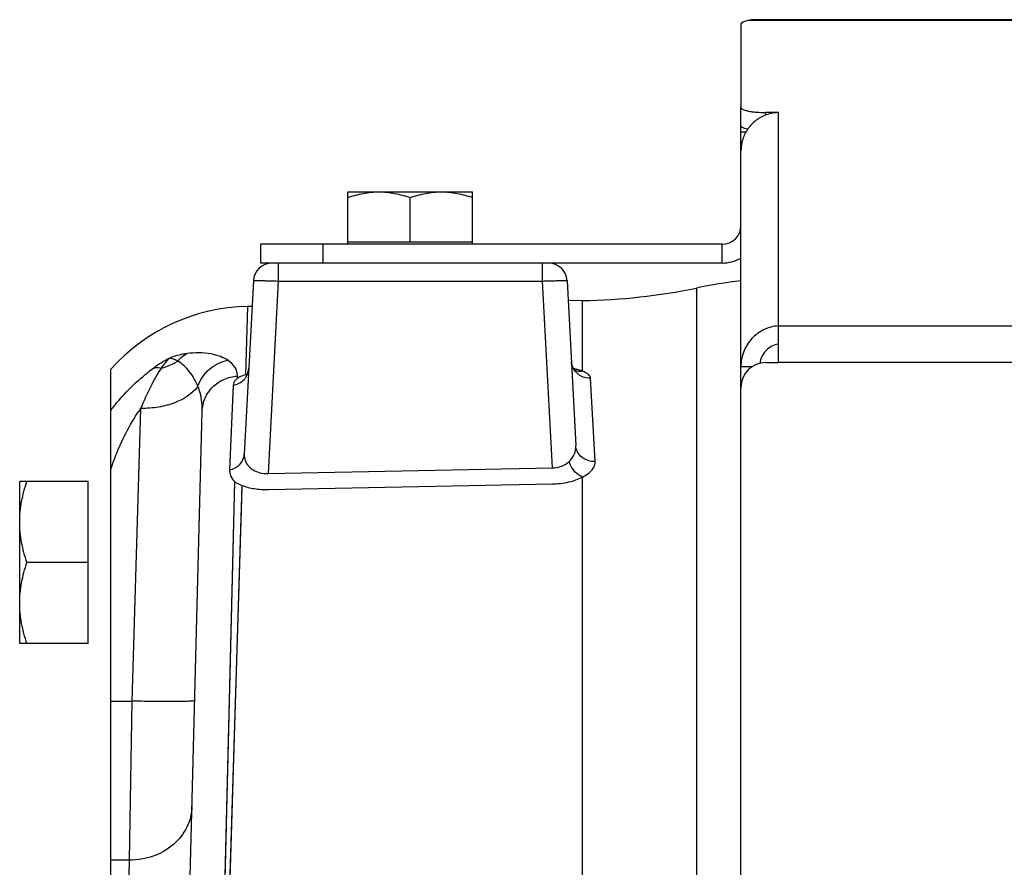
# Model space of a CAD drawing. Extents: x -1709 to 1181, y 8 to 1580.
# Tile 25 of 71: x -1016 to -937, y 902 to 970. Entities that reach past the tile are written whole.
import ezdxf

# ---------------------------------------------------------------- set-up
doc = ezdxf.new("R2010")
doc.units = 0
doc.header["$LTSCALE"] = 65.395
doc.layers.get('0').update_dxf_attribs({"linetype": 'CONTINUOUS'})
doc.layers.add('3_ALL_AXES', color=7, linetype='CONTINUOUS')

msp = doc.modelspace()

# ---------------------------------------------------------------- linework, layer by layer
at = {"color": 3, "linetype": 'CONTINUOUS'}
for p, q in [((-958.281, 969.301), (-958.281, 962.636)), ((-935.281, 969.66), (-956.281, 969.66)), ((-955.281, 962.22), (-956.281, 962.22)), ((-958.281, 848.91), (-958.281, 961.169)), ((-959.781, 951.66), (-996.781, 951.66)), ((-955.281, 942.177), (-955.281, 945.126)), ((-956.281, 942.177), (-955.281, 942.177))]:
    msp.add_line(p, q, dxfattribs=at)
at = {"color": 9, "linetype": 'CONTINUOUS'}
for p, q in [((-935.281, 969.594), (-957.732, 969.594)), ((-956.281, 962.022), (-956.281, 962.22)), ((-955.281, 945.126), (-955.281, 962.22)), ((-991.781, 951.66), (-991.781, 950.16)), ((-959.781, 950.16), (-959.781, 951.66)), ((-995.358, 950.16), (-995.358, 948.712)), ((-974.204, 950.16), (-974.204, 948.712)), ((-995.358, 948.712), (-996.166, 933.286)), ((-995.358, 948.712), (-974.204, 948.712)), ((-974.204, 948.712), (-973.42, 933.739)), ((-961.849, 948.15), (-961.849, 770.725)), ((-970.971, 941.484), (-970.971, 947.149)), ((-997.825, 946.68), (-997.996, 941.189)), ((-831.281, 945.111), (-955.281, 945.111)), ((-831.281, 942.177), (-955.281, 942.177)), ((-998.636, 940.92), (-998.632, 941.092)), ((-969.96, 934.249), (-970.324, 940.923)), ((-998.972, 940.363), (-999.27, 933.583)), ((-1007.058, 915.053), (-1006.367, 938.508)), ((-970.971, 806.414), (-970.971, 933.007)), ((-1000.848, 849.51), (-998.837, 932.632)), ((-998.271, 932.333), (-1000.847, 849.51)), ((-1008.781, 915.053), (-1007.058, 915.053)), ((-1007.28, 902.302), (-1007.058, 915.053)), ((-1007.28, 902.302), (-1008.781, 902.302)), ((-1008.466, 859.139), (-1007.28, 902.302))]:
    msp.add_line(p, q, dxfattribs=at)
at = {"color": 7, "linetype": 'CONTINUOUS'}
for p, q in [((-958.281, 961.169), (-958.281, 962.636)), ((-958.281, 960.687), (-957.865, 960.687)), ((-996.781, 951.66), (-996.781, 950.16)), ((-989.781, 951.66), (-989.781, 951.86)), ((-989.781, 951.86), (-979.781, 951.86)), ((-979.781, 951.66), (-979.781, 951.86)), ((-995.358, 950.16), (-996.781, 950.16)), ((-959.781, 950.16), (-995.317, 950.16)), ((-958.281, 941.858), (-957.362, 941.858))]:
    msp.add_line(p, q, dxfattribs=at)
at = {"color": 6, "linetype": 'CONTINUOUS'}
for p, q in [((-995.358, 950.16), (-995.317, 950.16)), ((-997.356, 948.738), (-998.084, 934.832)), ((-972.207, 948.738), (-971.514, 935.527)), ((-970.971, 947.149), (-972.122, 947.129)), ((-997.463, 946.687), (-997.825, 946.68)), ((-1008.781, 876.16), (-1008.781, 941.64)), ((-971.481, 941.494), (-971.48, 941.494)), ((-1003.797, 848.743), (-1001.452, 938.299)), ((-1016.081, 919.66), (-1016.081, 932.66)), ((-1010.581, 932.66), (-1016.081, 932.66)), ((-1010.581, 926.16), (-1015.501, 926.16)), ((-1010.581, 919.66), (-1016.081, 919.66))]:
    msp.add_line(p, q, dxfattribs=at)
at = {"color": 2, "linetype": 'CONTINUOUS'}
for p, q in [((-996.166, 933.286), (-973.42, 933.739)), ((-1010.581, 919.66), (-1010.581, 932.66)), ((-996.14, 932.001), (-973.394, 932.454))]:
    msp.add_line(p, q, dxfattribs=at)
at = {"color": 6, "linetype": 'CONTINUOUS'}
for points in [[(-971.685, 941.711), (-971.729, 941.783), (-971.77, 941.865), (-971.807, 941.958), (-971.836, 942.058), (-971.857, 942.165), (-971.868, 942.275)], [(-971.48, 941.494), (-971.483, 941.496), (-971.492, 941.502), (-971.51, 941.515), (-971.534, 941.535), (-971.564, 941.563), (-971.601, 941.601), (-971.642, 941.65), (-971.685, 941.711)]]:
    msp.add_lwpolyline(points, dxfattribs=at)
at = {"color": 9, "linetype": 'CONTINUOUS'}
for points in [[(-1000.848, 849.51), (-1000.764, 853.071), (-1000.681, 856.599), (-1000.596, 860.091), (-998.837, 932.632)], [(-998.271, 932.333), (-998.332, 930.36), (-1000.467, 861.61)]]:
    msp.add_lwpolyline(points, dxfattribs=at)
at = {"color": 3, "linetype": 'CONTINUOUS'}
for centre, radius, start, end in [((-955.19, 959.112), 3.109, 91.68175, 109.38861), ((-959.781, 953.16), 1.5, 270, 360), ((-956.281, 940.177), 2, 90, 180)]:
    msp.add_arc(centre, radius, start, end, dxfattribs=at)
at = {"color": 6, "linetype": 'CONTINUOUS'}
for centre, radius, start, end in [((-995.858, 948.66), 1.5, 90.00001, 177), ((-973.705, 948.66), 1.5, 3, 90), ((-951.854, 899.16), 50, 97.38586, 101.5308), ((-971.844, 997.141), 50, 271, 281.5308), ((-997.563, 931.682), 15, 91, 138.40532)]:
    msp.add_arc(centre, radius, start, end, dxfattribs=at)
at = {"color": 7, "linetype": 'CONTINUOUS'}
msp.add_arc((-959.781, 953.16), 3, 270, 300, dxfattribs=at)
at = {"color": 9, "linetype": 'CONTINUOUS'}
for centre, radius, start, end in [((-998.272, 931.998), 12.04, 118.85283, 125.87285), ((-972.867, 935.95), 5.859, 76.95807, 78.16376), ((-972.708, 936.635), 5.156, 75.16055, 76.97057), ((-998.46, 937.984), 3.113, 93.16412, 93.54154)]:
    msp.add_arc(centre, radius, start, end, dxfattribs=at)
at = {"color": 2, "linetype": 'CONTINUOUS'}
for centre, radius, start, end in [((-997.615, 939.207), 1.994, 119.02422, 120.80844), ((-996.423, 935.325), 6.07, 103.4557, 105.01249)]:
    msp.add_arc(centre, radius, start, end, dxfattribs=at)
at = {"color": 3, "linetype": 'CONTINUOUS'}
msp.add_ellipse((-956.281, 969.301), major_axis=(2, 0), ratio=0.212557, start_param=2.382681, end_param=3.141593, dxfattribs=at)
for points, knots in [([(-956.281, 969.66), (-956.545, 969.66), (-956.927, 969.662), (-957.412, 969.644), (-957.632, 969.617), (-957.732, 969.594)], [0, 0, 0, 0, 0.543807, 0.787648, 1, 1, 1, 1]), ([(-958.281, 962.636), (-958.281, 962.606), (-958.237, 962.534), (-958.113, 962.464), (-957.927, 962.395), (-957.679, 962.335), (-957.379, 962.285), (-956.908, 962.234), (-956.537, 962.22), (-956.281, 962.22)], [0, 0, 0, 0, 0.042664, 0.108242, 0.202495, 0.324445, 0.470572, 0.635924, 1, 1, 1, 1]), ([(-956.222, 962.045), (-956.519, 961.941), (-957.083, 961.639), (-957.752, 960.954), (-958.182, 960.099), (-958.281, 959.467), (-958.281, 959.153)], [0, 0, 0, 0, 0.250122, 0.500392, 0.750349, 1, 1, 1, 1]), ([(-955.281, 945.126), (-955.676, 945.098), (-956.47, 944.884), (-957.461, 944.149), (-958.126, 943.092), (-958.281, 942.267), (-958.281, 941.858)], [0, 0, 0, 0, 0.245061, 0.494661, 0.746805, 1, 1, 1, 1])]:
    msp.add_open_spline(points, degree=3, knots=knots, dxfattribs=at)
at = {"color": 7, "linetype": 'CONTINUOUS'}
for points, knots in [([(-957.742, 960.885), (-957.819, 960.902), (-957.956, 960.937), (-958.127, 961.004), (-958.241, 961.072), (-958.281, 961.14), (-958.281, 961.169)], [0, 0, 0, 0, 0.374176, 0.663314, 0.8657, 1, 1, 1, 1]), ([(-955.281, 943.659), (-955.461, 943.633), (-955.822, 943.516), (-956.283, 943.173), (-956.621, 942.691), (-956.737, 942.31), (-956.763, 942.116)], [0, 0, 0, 0, 0.239131, 0.487299, 0.741823, 1, 1, 1, 1])]:
    msp.add_open_spline(points, degree=3, knots=knots, dxfattribs=at)
at = {"color": 9, "linetype": 'CONTINUOUS'}
for points, knots in [([(-997.356, 948.738), (-997.356, 948.742), (-997.337, 948.744), (-997.313, 948.748), (-997.262, 948.75), (-997.197, 948.752), (-997.113, 948.754), (-996.969, 948.754), (-996.752, 948.752), (-996.453, 948.747), (-996.112, 948.738), (-995.742, 948.726), (-995.488, 948.717), (-995.358, 948.712)], [0, 0, 0, 0, 0.005475, 0.020096, 0.04405, 0.077161, 0.119123, 0.169547, 0.293777, 0.445107, 0.61775, 0.805097, 1, 1, 1, 1]), ([(-974.204, 948.712), (-974.075, 948.717), (-973.82, 948.726), (-973.45, 948.738), (-973.11, 948.747), (-972.811, 948.752), (-972.593, 948.754), (-972.449, 948.754), (-972.365, 948.752), (-972.3, 948.75), (-972.25, 948.748), (-972.226, 948.744), (-972.207, 948.742), (-972.207, 948.738)], [0, 0, 0, 0, 0.194864, 0.382194, 0.554841, 0.706179, 0.830417, 0.880847, 0.922816, 0.955933, 0.979896, 0.994522, 1, 1, 1, 1]), ([(-999.402, 942.363), (-999.588, 942.484), (-1000.025, 942.695), (-1001.122, 942.99), (-1002.053, 942.987), (-1002.697, 942.898)], [0, 0, 0, 0, 0.19609, 0.425303, 1, 1, 1, 1]), ([(-1004.715, 941.743), (-1004.604, 941.892), (-1004.399, 942.163), (-1004.187, 942.431), (-1004.082, 942.543)], [0, 0, 0, 0, 0.547889, 1, 1, 1, 1]), ([(-1004.715, 941.743), (-1004.599, 941.775), (-1004.143, 941.918), (-1003.706, 942.123), (-1003.401, 942.307)], [0, 0, 0, 0, 0.252891, 1, 1, 1, 1]), ([(-1002.697, 942.898), (-1002.804, 942.883), (-1003.275, 942.804), (-1003.736, 942.673), (-1004.082, 942.543)], [0, 0, 0, 0, 0.226046, 1, 1, 1, 1]), ([(-1003.401, 942.307), (-1003.517, 942.363), (-1003.739, 942.457), (-1003.971, 942.525), (-1004.082, 942.543)], [0, 0, 0, 0, 0.534964, 1, 1, 1, 1]), ([(-1003.401, 942.307), (-1003.351, 942.369), (-1003.147, 942.599), (-1002.899, 942.791), (-1002.697, 942.898)], [0, 0, 0, 0, 0.258248, 1, 1, 1, 1]), ([(-1001.8, 940.277), (-1001.966, 940.695), (-1002.297, 941.287), (-1002.885, 941.937), (-1003.223, 942.201), (-1003.401, 942.307)], [0, 0, 0, 0, 0.514127, 0.762478, 1, 1, 1, 1]), ([(-1001.8, 940.277), (-1001.624, 940.8), (-1000.983, 941.762), (-999.94, 942.268), (-999.402, 942.363)], [0, 0, 0, 0, 0.502548, 1, 1, 1, 1]), ([(-998.632, 941.092), (-998.629, 941.211), (-998.658, 941.453), (-998.865, 941.931), (-999.171, 942.213), (-999.402, 942.363)], [0, 0, 0, 0, 0.230548, 0.465047, 1, 1, 1, 1]), ([(-1008.781, 938.353), (-1008.537, 938.675), (-1007.513, 939.929), (-1006.311, 941.041), (-1005.327, 941.754)], [0, 0, 0, 0, 0.249461, 1, 1, 1, 1]), ([(-1006.367, 938.508), (-1006.127, 939.097), (-1005.627, 940.203), (-1005.033, 941.262), (-1004.715, 941.743)], [0, 0, 0, 0, 0.524896, 1, 1, 1, 1]), ([(-1005.327, 941.754), (-1005.282, 941.766), (-1005.079, 941.803), (-1004.869, 941.78), (-1004.715, 941.743)], [0, 0, 0, 0, 0.228622, 1, 1, 1, 1]), ([(-970.324, 940.923), (-970.587, 940.914), (-971.12, 941.03), (-971.525, 941.4), (-971.661, 941.618)], [0, 0, 0, 0, 0.505232, 1, 1, 1, 1]), ([(-970.971, 941.484), (-971.016, 941.474), (-971.194, 941.448), (-971.379, 941.468), (-971.505, 941.51)], [0, 0, 0, 0, 0.25755, 1, 1, 1, 1]), ([(-970.971, 941.484), (-971.003, 941.496), (-971.139, 941.548), (-971.279, 941.59), (-971.387, 941.619)], [0, 0, 0, 0, 0.232807, 1, 1, 1, 1]), ([(-970.324, 940.923), (-970.327, 940.977), (-970.368, 941.094), (-970.506, 941.242), (-970.713, 941.375), (-970.878, 941.448), (-970.971, 941.484)], [0, 0, 0, 0, 0.180398, 0.396243, 0.667355, 1, 1, 1, 1]), ([(-1001.452, 938.299), (-1001.443, 938.652), (-1001.284, 939.365), (-1000.661, 940.268), (-999.745, 940.893), (-999.019, 941.068), (-998.653, 941.091)], [0, 0, 0, 0, 0.245412, 0.493421, 0.745214, 1, 1, 1, 1]), ([(-1001.8, 940.277), (-1002.243, 939.666), (-1003.342, 938.989), (-1004.962, 938.568), (-1005.892, 938.5), (-1006.367, 938.508)], [0, 0, 0, 0, 0.449372, 0.717338, 1, 1, 1, 1]), ([(-1001.452, 938.299), (-1001.447, 938.471), (-1001.462, 939.143), (-1001.607, 939.816), (-1001.8, 940.277)], [0, 0, 0, 0, 0.256578, 1, 1, 1, 1]), ([(-1008.781, 933.614), (-1008.639, 934.056), (-1008.019, 935.77), (-1007.151, 937.399), (-1006.367, 938.508)], [0, 0, 0, 0, 0.254954, 1, 1, 1, 1]), ([(-972.046, 934.258), (-971.865, 934.426), (-971.586, 934.826), (-971.503, 935.305), (-971.514, 935.527)], [0, 0, 0, 0, 0.52643, 1, 1, 1, 1]), ([(-969.96, 934.249), (-970.153, 934.241), (-970.541, 934.292), (-971.048, 934.563), (-971.406, 934.994), (-971.505, 935.351), (-971.514, 935.527)], [0, 0, 0, 0, 0.261391, 0.516201, 0.761544, 1, 1, 1, 1]), ([(-970.971, 933.007), (-970.814, 933.086), (-970.533, 933.257), (-970.2, 933.566), (-969.995, 933.899), (-969.954, 934.139), (-969.96, 934.249)], [0, 0, 0, 0, 0.314723, 0.580315, 0.803486, 1, 1, 1, 1]), ([(-1002.06, 915.096), (-1002.06, 915.086), (-1002.104, 915.074), (-1002.168, 915.062), (-1002.293, 915.049), (-1002.455, 915.038), (-1002.666, 915.029), (-1002.917, 915.021), (-1003.208, 915.015), (-1003.668, 915.009), (-1004.318, 915.008), (-1005.171, 915.015), (-1006.096, 915.03), (-1006.733, 915.044), (-1007.058, 915.053)], [0, 0, 0, 0, 0.005889, 0.020643, 0.044656, 0.077791, 0.119759, 0.17017, 0.228551, 0.294345, 0.445584, 0.618108, 0.805299, 1, 1, 1, 1]), ([(-1002.282, 906.596), (-1002.297, 906.026), (-1002.592, 904.859), (-1003.733, 903.434), (-1005.375, 902.506), (-1006.643, 902.299), (-1007.28, 902.302)], [0, 0, 0, 0, 0.235919, 0.480227, 0.736059, 1, 1, 1, 1])]:
    msp.add_open_spline(points, degree=3, knots=knots, dxfattribs=at)
at = {"color": 2, "linetype": 'CONTINUOUS'}
for points, knots in [([(-998.972, 940.363), (-998.807, 940.389), (-998.485, 940.494), (-998.083, 940.798), (-997.809, 941.213), (-997.733, 941.535), (-997.725, 941.696)], [0, 0, 0, 0, 0.255244, 0.506942, 0.754735, 1, 1, 1, 1]), ([(-998.636, 940.92), (-998.688, 940.879), (-998.849, 940.73), (-998.965, 940.517), (-998.972, 940.363)], [0, 0, 0, 0, 0.299524, 1, 1, 1, 1]), ([(-997.996, 941.189), (-998.051, 941.172), (-998.253, 941.108), (-998.449, 941.025), (-998.583, 940.951)], [0, 0, 0, 0, 0.275278, 1, 1, 1, 1]), ([(-999.27, 933.583), (-999.111, 933.612), (-998.806, 933.716), (-998.424, 934.001), (-998.164, 934.386), (-998.092, 934.684), (-998.084, 934.832)], [0, 0, 0, 0, 0.261039, 0.514546, 0.75991, 1, 1, 1, 1]), ([(-998.084, 934.832), (-998.093, 934.664), (-998.051, 934.307), (-997.848, 934.013), (-997.728, 933.881)], [0, 0, 0, 0, 0.486937, 1, 1, 1, 1]), ([(-999.27, 933.583), (-999.277, 933.417), (-999.211, 933.049), (-998.976, 932.764), (-998.837, 932.632)], [0, 0, 0, 0, 0.465546, 1, 1, 1, 1]), ([(-997.728, 933.881), (-997.704, 933.854), (-997.597, 933.744), (-997.476, 933.649), (-997.378, 933.585)], [0, 0, 0, 0, 0.237961, 1, 1, 1, 1]), ([(-997.378, 933.585), (-997.212, 933.474), (-996.817, 933.303), (-996.388, 933.27), (-996.166, 933.286)], [0, 0, 0, 0, 0.473935, 1, 1, 1, 1]), ([(-973.42, 933.739), (-973.155, 933.738), (-972.65, 933.829), (-972.217, 934.099), (-972.046, 934.258)], [0, 0, 0, 0, 0.532201, 1, 1, 1, 1]), ([(-970.971, 933.007), (-971.091, 933.051), (-971.584, 933.33), (-971.919, 933.845), (-972.046, 934.258)], [0, 0, 0, 0, 0.228504, 1, 1, 1, 1]), ([(-973.394, 932.454), (-972.946, 932.462), (-972.112, 932.559), (-971.313, 932.828), (-970.971, 933.007)], [0, 0, 0, 0, 0.537495, 1, 1, 1, 1]), ([(-998.837, 932.632), (-998.797, 932.605), (-998.616, 932.49), (-998.423, 932.397), (-998.271, 932.333)], [0, 0, 0, 0, 0.229886, 1, 1, 1, 1]), ([(-998.271, 932.333), (-997.952, 932.212), (-997.245, 932.039), (-996.521, 931.994), (-996.14, 932.001)], [0, 0, 0, 0, 0.472234, 1, 1, 1, 1])]:
    msp.add_open_spline(points, degree=3, knots=knots, dxfattribs=at)
at = {"color": 9, "linetype": 'CONTINUOUS'}
msp.add_open_spline([(-971.661, 941.618), (-971.762, 941.781), (-971.831, 941.97), (-971.857, 942.16)], degree=3, dxfattribs=at)
at = {"color": 6, "linetype": 'CONTINUOUS'}
for points, knots in [([(-1016.081, 929.41), (-1016.081, 929.96), (-1015.969, 931.066), (-1015.676, 932.134), (-1015.501, 932.66)], [0, 0, 0, 0, 0.498127, 1, 1, 1, 1]), ([(-1015.501, 926.16), (-1015.676, 926.685), (-1015.969, 927.753), (-1016.081, 928.86), (-1016.081, 929.41)], [0, 0, 0, 0, 0.501873, 1, 1, 1, 1]), ([(-1016.081, 922.91), (-1016.081, 923.46), (-1015.969, 924.566), (-1015.676, 925.634), (-1015.501, 926.16)], [0, 0, 0, 0, 0.498127, 1, 1, 1, 1]), ([(-1015.501, 919.66), (-1015.676, 920.185), (-1015.969, 921.253), (-1016.081, 922.36), (-1016.081, 922.91)], [0, 0, 0, 0, 0.501873, 1, 1, 1, 1])]:
    msp.add_open_spline(points, degree=3, knots=knots, dxfattribs=at)
at = {"layer": '3_ALL_AXES', "color": 7, "linetype": 'CONTINUOUS'}
for p, q in [((-989.781, 951.86), (-989.781, 955.86)), ((-989.781, 955.86), (-979.781, 955.86)), ((-979.781, 951.86), (-979.781, 955.86)), ((-984.781, 951.86), (-984.781, 955.413))]:
    msp.add_line(p, q, dxfattribs=at)
for points, knots in [([(-989.781, 955.413), (-989.377, 955.548), (-988.759, 955.717), (-987.917, 955.839), (-987.493, 955.86), (-987.281, 955.86)], [0, 0, 0, 0, 0.501603, 0.751076, 1, 1, 1, 1]), ([(-987.281, 955.86), (-987.07, 955.86), (-986.646, 955.839), (-985.804, 955.717), (-985.186, 955.548), (-984.781, 955.413)], [0, 0, 0, 0, 0.248924, 0.498397, 1, 1, 1, 1]), ([(-984.781, 955.413), (-984.377, 955.548), (-983.759, 955.717), (-982.917, 955.839), (-982.493, 955.86), (-982.281, 955.86)], [0, 0, 0, 0, 0.501603, 0.751076, 1, 1, 1, 1]), ([(-982.281, 955.86), (-982.07, 955.86), (-981.646, 955.839), (-980.804, 955.717), (-980.186, 955.548), (-979.781, 955.413)], [0, 0, 0, 0, 0.248924, 0.498397, 1, 1, 1, 1])]:
    msp.add_open_spline(points, degree=3, knots=knots, dxfattribs=at)

doc.saveas('drawing.dxf')
